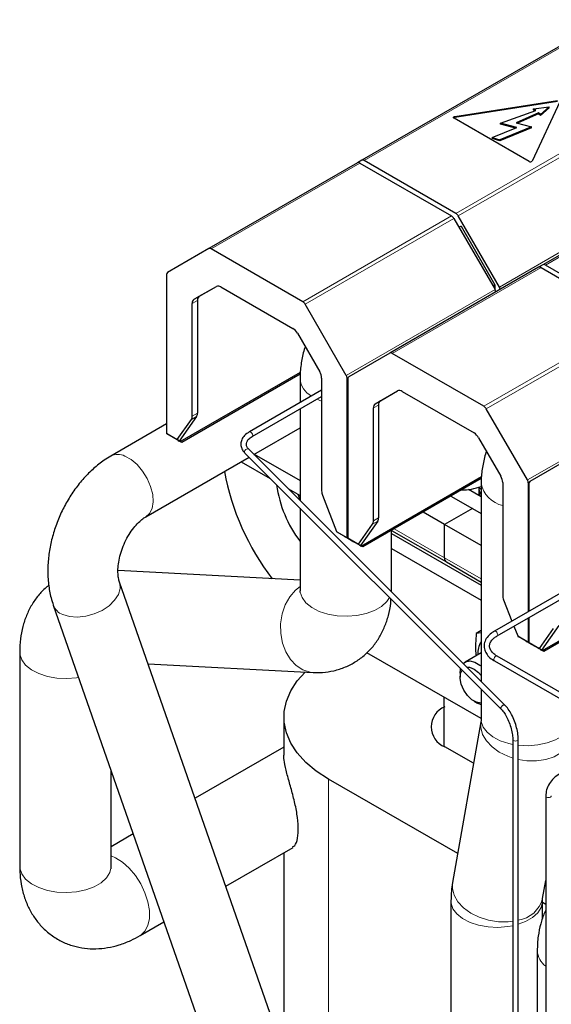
# Model space of a CAD drawing. Header units: millimetres. Extents: x 5 to 418, y 2 to 292.
# Tile 29 of 38: x 325 to 339, y 115 to 141. Entities that reach past the tile are written whole.
import ezdxf

# ---------------------------------------------------------------- set-up
doc = ezdxf.new("R2010")
doc.units = ezdxf.units.MM

msp = doc.modelspace()

# ---------------------------------------------------------------- linework, layer by layer
at = {"color": 7, "linetype": 'Continuous', "lineweight": 25}
for p, q in [((340.2249, 140.781), (333.8304, 137.0896)), ((336.2743, 138.2405), (338.9635, 138.6564)), ((338.9635, 138.6303), (336.2743, 138.2143)), ((339.0222, 138.6225), (338.3017, 137.0701)), ((337.465, 138.0645), (338.393, 138.3993)), ((338.4664, 138.3387), (337.8812, 138.0748)), ((338.4664, 138.3126), (337.9175, 138.065)), ((338.3385, 138.4442), (338.7442, 138.4962)), ((338.393, 138.3993), (338.3385, 138.4442)), ((338.3385, 138.4181), (338.3385, 138.4442)), ((338.3709, 138.3913), (338.3385, 138.4181)), ((338.5209, 138.2938), (338.4664, 138.3387)), ((338.4664, 138.3126), (338.4664, 138.3387)), ((338.5209, 138.2677), (338.4664, 138.3126)), ((338.7442, 138.4962), (338.5209, 138.2938)), ((338.7442, 138.47), (338.5209, 138.2677)), ((338.5209, 138.2677), (338.5209, 138.2938)), ((338.7442, 138.47), (338.7442, 138.4962)), ((338.2214, 137.0577), (336.2528, 138.1941)), ((337.9005, 137.9473), (337.465, 138.0645)), ((337.465, 138.0384), (337.465, 138.0645)), ((337.8617, 137.9316), (337.465, 138.0384)), ((337.8812, 138.0748), (338.283, 137.9666)), ((344.9766, 138.0379), (338.5821, 134.3465)), ((337.2525, 137.6853), (337.9005, 137.9473)), ((338.283, 137.9666), (337.4534, 137.6312)), ((338.283, 137.9405), (337.4534, 137.6051)), ((338.283, 137.9405), (338.283, 137.9666)), ((337.2525, 137.6853), (337.4534, 137.6312)), ((337.2525, 137.6853), (337.2525, 137.6592)), ((337.4534, 137.6051), (337.2525, 137.6592)), ((337.4534, 137.6051), (337.4534, 137.6312)), ((333.7172, 137.0243), (329.814, 134.771)), ((333.8304, 137.0896), (333.7183, 137.0249)), ((333.7812, 137.0179), (336.184, 135.6309)), ((336.2971, 135.6962), (333.8944, 137.0833)), ((336.248, 135.5633), (337.3263, 133.6956)), ((337.4395, 133.7609), (336.3611, 135.6286)), ((336.4346, 135.3628), (336.3815, 135.3321)), ((336.4346, 135.3628), (337.3245, 133.8213)), ((329.814, 134.771), (328.7357, 134.1483)), ((332.2807, 133.3776), (329.878, 134.7647)), ((338.469, 134.2811), (334.5658, 132.0279)), ((338.5821, 134.3465), (338.4701, 134.2818)), ((338.533, 134.2748), (340.9357, 132.8877)), ((341.0489, 132.9531), (338.6461, 134.3401)), ((328.7092, 134.0897), (328.7092, 129.9239)), ((329.432, 133.4418), (330.0154, 133.7787)), ((329.5678, 133.5202), (330.0171, 133.7796)), ((330.1354, 133.7669), (332.0233, 132.677)), ((337.3245, 133.8213), (337.2714, 133.7907)), ((337.3245, 133.8213), (337.3245, 133.6986)), ((329.5181, 133.4103), (329.5181, 130.4489)), ((329.3823, 130.3705), (329.3823, 133.3319)), ((333.4231, 131.4423), (332.3447, 133.31)), ((332.1433, 132.5503), (332.7267, 131.5398)), ((334.5658, 132.0279), (333.4874, 131.4051)), ((337.0325, 130.6345), (334.6298, 132.0215)), ((329.0637, 129.7084), (332.2199, 131.5304)), ((332.2143, 131.4793), (329.1051, 129.6844)), ((332.21, 131.36), (332.21, 130.7301)), ((332.7764, 131.3726), (332.7764, 128.4111)), ((333.4496, 127.1873), (333.4496, 131.3531)), ((333.4609, 131.3465), (333.4609, 127.1808)), ((332.7764, 131.0571), (330.8812, 129.963)), ((334.1838, 130.6987), (334.7672, 131.0356)), ((334.3195, 130.7771), (334.7688, 131.0365)), ((330.9532, 129.8383), (332.7764, 130.8908)), ((334.8872, 131.0237), (336.7751, 129.9339)), ((332.21, 130.5638), (332.21, 128.1622)), ((334.1341, 127.6273), (334.1341, 130.5888)), ((334.2698, 130.6672), (334.2698, 127.7057)), ((338.1748, 128.6991), (337.0965, 130.5669)), ((328.991, 129.7612), (329.3596, 130.2856)), ((329.4953, 130.364), (329.043, 129.7203)), ((328.7092, 130.1714), (327.2478, 129.3278)), ((331.0017, 129.3703), (332.21, 130.0678)), ((328.992, 129.7497), (328.7158, 129.9092)), ((329.043, 129.7203), (328.9884, 129.7519)), ((329.1051, 129.6844), (328.992, 129.7497)), ((330.9543, 129.839), (330.9532, 129.8383)), ((336.8951, 129.8072), (337.4785, 128.7967)), ((329.0146, 129.7367), (329.0637, 129.7084)), ((329.0146, 129.7367), (329.043, 129.7203)), ((329.1051, 129.6844), (329.0637, 129.7084)), ((337.5929, 122.7799), (330.8664, 129.5056)), ((328.1677, 127.7343), (330.8726, 129.2958)), ((330.7646, 129.4038), (337.491, 122.6781)), ((331.0093, 129.3747), (332.21, 128.6816)), ((339.3175, 129.2847), (338.2392, 128.662)), ((330.6698, 129.1787), (331.4266, 128.7419)), ((333.8155, 126.9652), (336.9717, 128.7873)), ((336.9661, 128.7362), (333.8569, 126.9413)), ((331.9085, 128.4637), (332.21, 128.2896)), ((336.9618, 128.2571), (336.628, 128.4498)), ((336.9051, 128.2898), (336.9051, 128.5115)), ((336.9618, 128.453), (336.9051, 128.4857)), ((336.9618, 128.6169), (336.9618, 123.411)), ((337.5282, 128.6294), (337.5282, 125.668)), ((338.2014, 125.245), (338.2014, 128.6099)), ((338.2127, 128.6034), (338.2127, 125.2515)), ((332.21, 128.182), (332.1632, 128.3166)), ((332.7992, 128.3), (333.1677, 127.35)), ((336.17, 128.2767), (336.7306, 127.9531)), ((332.21, 127.9586), (332.21, 125.814)), ((336.7306, 127.9531), (336.0008, 127.5318)), ((336.7306, 127.9531), (336.9618, 127.8196)), ((336.0008, 127.5318), (335.4403, 127.8554)), ((333.7428, 127.0181), (334.1113, 127.5425)), ((334.2471, 127.6209), (333.7947, 126.9772)), ((336.0008, 126.6565), (336.0008, 127.5318)), ((336.9618, 126.9771), (336.0008, 127.5318)), ((333.3873, 127.2124), (333.1836, 127.33)), ((333.3873, 127.2124), (333.4157, 127.196)), ((333.4648, 127.1677), (333.4157, 127.196)), ((333.4675, 127.1661), (333.4562, 127.1726)), ((333.4648, 127.1677), (333.6193, 127.0785)), ((333.7438, 127.0066), (333.4675, 127.1661)), ((334.61, 125.814), (334.61, 127.3761)), ((334.61, 127.2961), (336.9618, 125.9384)), ((334.6119, 127.3771), (336.0506, 126.5466)), ((341.548, 127.177), (337.3085, 124.7295)), ((333.7324, 127.0131), (333.6193, 127.0785)), ((333.7947, 126.9772), (333.7401, 127.0087)), ((333.8569, 126.9413), (333.7438, 127.0066)), ((333.7664, 126.9936), (333.8155, 126.9652)), ((333.7664, 126.9936), (333.7947, 126.9772)), ((333.8569, 126.9413), (333.8155, 126.9652)), ((334.61, 126.9041), (336.9618, 125.5465)), ((337.3805, 124.6048), (341.6452, 127.0668)), ((336.0506, 126.5466), (336.9618, 126.0206)), ((332.21, 126.0691), (327.4354, 126.3192)), ((332.5641, 111.4484), (327.4748, 126.0204)), ((338.5672, 124.2221), (341.7234, 126.0441)), ((341.7178, 125.9931), (338.6086, 124.1982)), ((334.6071, 125.7654), (334.61, 125.814)), ((325.7377, 125.4138), (330.827, 110.8417)), ((337.5509, 125.5569), (337.7688, 124.9953)), ((337.8215, 124.8594), (337.9195, 124.6069)), ((338.2014, 124.4442), (338.2014, 125.0787)), ((338.2127, 125.0852), (338.2127, 124.4376)), ((338.9989, 124.8777), (338.5465, 124.2341)), ((336.9618, 124.7467), (336.8344, 124.6732)), ((336.9618, 124.6872), (336.8344, 124.6732)), ((338.1391, 124.4693), (337.9354, 124.5869)), ((338.4945, 124.2749), (338.8631, 124.7994)), ((338.1391, 124.4693), (338.1674, 124.4529)), ((338.2165, 124.4246), (338.1674, 124.4529)), ((338.2193, 124.423), (338.208, 124.4295)), ((338.2165, 124.4246), (338.3711, 124.3353)), ((338.4955, 124.2635), (338.2193, 124.423)), ((338.4842, 124.27), (338.3711, 124.3353)), ((324.8561, 124.1803), (324.8561, 118.5625)), ((336.9618, 122.4362), (333.9652, 124.1661)), ((336.9618, 124.1611), (336.5426, 123.9191)), ((339.795, 122.6825), (337.3805, 124.0764)), ((337.3805, 124.0764), (337.3812, 124.0759)), ((338.5465, 124.2341), (338.4919, 124.2656)), ((338.6086, 124.1982), (338.4955, 124.2635)), ((338.5181, 124.2504), (338.5672, 124.2221)), ((338.5181, 124.2504), (338.5465, 124.2341)), ((338.6086, 124.1982), (338.5672, 124.2221)), ((328.2243, 123.8745), (332.5514, 123.6479)), ((337.3085, 123.9517), (339.723, 122.5578)), ((336.41, 123.6261), (336.41, 123.526)), ((336.9618, 123.2073), (336.9618, 122.4177)), ((335.9952, 121.7075), (335.9952, 122.9942)), ((336.7758, 122.8924), (336.8625, 122.8423)), ((336.9618, 122.7977), (336.8626, 122.8423)), ((331.7859, 122.4813), (331.7859, 121.4759)), ((336.9574, 122.3541), (336.2108, 118.1303)), ((337.7899, 121.8865), (337.7899, 101.1259)), ((337.9339, 102.0362), (337.9339, 121.8865)), ((331.7859, 121.6881), (329.4574, 120.3438)), ((336.7645, 121.2632), (336.0122, 121.6975)), ((327.2561, 118.5625), (327.2561, 121.0662)), ((336.3455, 118.8926), (332.9574, 120.8485)), ((338.6577, 120.4058), (338.6577, 99.7734)), ((327.8354, 119.4075), (327.2561, 119.0731)), ((330.2628, 118.0376), (332.0265, 119.0557)), ((331.7859, 118.9168), (331.7859, 113.6766)), ((338.5742, 117.7125), (338.6577, 118.1851)), ((336.1698, 117.649), (336.1698, 100.1554)), ((338.5698, 117.1791), (338.5698, 117.649)), ((338.6577, 117.5578), (338.5698, 117.6085)), ((328.0137, 116.7392), (328.6408, 117.1013)), ((338.4325, 116.3428), (338.4325, 110.725))]:
    msp.add_line(p, q, dxfattribs=at)
at = {"color": 7, "linetype": 'Continuous', "lineweight": 18}
for p, q in [((340.2624, 140.7594), (333.8944, 137.0833)), ((336.2971, 135.6962), (342.6651, 139.3724)), ((336.3611, 135.6286), (342.7556, 139.3201)), ((336.2743, 138.2143), (336.2743, 138.2405)), ((344.9123, 138.0749), (337.4395, 133.7609)), ((345.0141, 138.0163), (338.6461, 134.3401)), ((333.7812, 137.0179), (329.878, 134.7647)), ((332.2807, 133.3776), (336.184, 135.6309)), ((332.3447, 133.31), (336.248, 135.5633)), ((338.533, 134.2748), (334.6298, 132.0215)), ((337.3263, 133.6956), (333.4231, 131.4423)), ((329.5181, 133.4103), (329.3823, 133.3319)), ((329.432, 133.4418), (329.5678, 133.5202)), ((337.0325, 130.6345), (340.9357, 132.8877)), ((337.0965, 130.5669), (340.9997, 132.8202)), ((333.4496, 131.3531), (333.4617, 131.3601)), ((334.1838, 130.6987), (334.3195, 130.7771)), ((342.0781, 130.9524), (338.1748, 128.6991)), ((334.2698, 130.6672), (334.1341, 130.5888)), ((329.3596, 130.2856), (329.4953, 130.364)), ((329.5181, 130.4489), (329.3823, 130.3705)), ((328.7092, 129.9239), (328.991, 129.7612)), ((328.7158, 129.9092), (328.9884, 129.7519)), ((338.2014, 128.6099), (338.2135, 128.6169)), ((334.2698, 127.7057), (334.1341, 127.6273)), ((334.1113, 127.5425), (334.2471, 127.6209)), ((336.0008, 126.6565), (334.6822, 127.4177)), ((333.1677, 127.35), (333.4496, 127.1873)), ((333.1836, 127.33), (333.4562, 127.1726)), ((333.4609, 127.1808), (333.7428, 127.0181)), ((333.4675, 127.1661), (333.7401, 127.0087)), ((336.0008, 126.6565), (336.9618, 126.1017)), ((337.9195, 124.6069), (338.2014, 124.4442)), ((337.9354, 124.5869), (338.208, 124.4295)), ((338.2127, 124.4376), (338.4945, 124.2749)), ((338.2193, 124.423), (338.4919, 124.2656)), ((332.9574, 97.3321), (332.9574, 120.8485))]:
    msp.add_line(p, q, dxfattribs=at)
at = {"color": 7, "linetype": 'Continuous', "lineweight": 25, "flags": 128}
for points in [[(336.2528, 138.1941), (336.2452, 138.1999), (336.2404, 138.2065), (336.2387, 138.2137), (336.2404, 138.2209), (336.2452, 138.2276), (336.2528, 138.2333), (336.2627, 138.2377), (336.2743, 138.2405)], [(336.9262, 128.2776), (336.9352, 128.364), (336.9051, 128.4411)], [(336.4929, 123.8797), (336.5548, 123.9257), (336.6662, 123.9491), (336.7951, 123.9206), (336.93, 123.8427), (336.9618, 123.8175)], [(332.9574, 120.8485), (332.6371, 121.0572), (332.3628, 121.2867), (332.1383, 121.5336), (331.967, 121.7943), (331.8514, 122.0651), (331.7932, 122.3419), (331.7932, 122.6207), (331.8514, 122.8975), (331.967, 123.1683), (332.1383, 123.429), (332.3449, 123.6587)], [(336.41, 123.6261), (336.4214, 123.7359), (336.4236, 123.7454)], [(336.9618, 122.8437), (336.9499, 122.8428), (336.836, 122.8634), (336.7156, 122.9329), (336.6017, 123.0438), (336.5067, 123.1841), (336.4408, 123.3385), (336.4113, 123.4904), (336.4212, 123.6232), (336.4595, 123.7095)], [(336.5871, 123.7856), (336.6571, 123.7829), (336.7758, 123.7372)], [(336.7758, 123.7372), (336.8946, 123.6457), (336.9618, 123.5712)]]:
    msp.add_lwpolyline(points, dxfattribs=at)
at = {"color": 7, "linetype": 'Continuous', "lineweight": 18, "flags": 128}
for points in [[(332.6558, 130.8212), (332.7099, 130.7974), (332.7764, 130.7717)], [(330.8812, 129.963), (330.8918, 129.9663), (330.9106, 129.9628), (330.9304, 129.9498), (330.9482, 129.9294), (330.9613, 129.9046), (330.9677, 129.8792), (330.9664, 129.8571), (330.9576, 129.8416), (330.9543, 129.839)], [(330.7553, 129.4498), (330.7661, 129.474), (330.7844, 129.4952), (330.8074, 129.5103), (330.8317, 129.5169), (330.8535, 129.514), (330.8664, 129.5056)], [(327.614, 129.3285), (327.777, 129.238), (327.9357, 129.103), (328.0801, 128.9321), (328.201, 128.736), (328.291, 128.527), (328.3443, 128.3183), (328.3577, 128.1229), (328.3301, 127.9532), (328.2635, 127.8198), (328.168, 127.7345)], [(325.9848, 125.1664), (326.1624, 125.113), (326.3678, 125.0975), (326.5882, 125.1209), (326.8098, 125.1818), (327.0186, 125.2763), (327.2015, 125.3985), (327.3469, 125.5408), (327.4459, 125.6941), (327.4921, 125.8489), (327.4826, 125.9953), (327.4769, 126.0145)], [(332.21, 125.9077), (332.0888, 125.8101), (331.9392, 125.6341), (331.8211, 125.4213), (331.7401, 125.1816), (331.7, 124.9262), (331.7026, 124.6671), (331.7479, 124.4164), (331.8336, 124.1857), (331.9559, 123.986), (332.1089, 123.8265), (332.2855, 123.7146), (332.4776, 123.6557), (332.5524, 123.6478)], [(332.21, 125.814), (332.214, 125.7578), (332.2629, 125.6107), (332.3654, 125.4731), (332.5168, 125.3514), (332.7099, 125.2514), (332.9358, 125.1777), (333.1839, 125.1337), (333.4425, 125.1216), (333.6996, 125.1418), (333.9432, 125.1934), (334.1618, 125.2741), (334.3453, 125.38), (334.485, 125.5063), (334.5575, 125.6113)], [(334.607, 125.7654), (334.6096, 125.7953), (334.61, 125.814)], [(337.3085, 124.7295), (337.3135, 124.7317), (337.3313, 124.7316), (337.3511, 124.7216), (337.3699, 124.7034), (337.3848, 124.6796), (337.3936, 124.654), (337.3949, 124.6303), (337.3885, 124.6123), (337.3804, 124.6048)], [(324.8561, 124.1802), (324.86, 124.1241), (324.9089, 123.9769), (325.0115, 123.8393), (325.1629, 123.7177), (325.356, 123.6176), (325.5819, 123.5439), (325.83, 123.4999), (326.0886, 123.4878), (326.3457, 123.508), (326.4003, 123.5166)], [(337.3004, 124.018), (337.3135, 124.0428), (337.3313, 124.0632), (337.3511, 124.0762), (337.3699, 124.0796), (337.3805, 124.0764)], [(337.3085, 123.9517), (337.3041, 123.9549), (337.2953, 123.9704), (337.294, 123.9926), (337.3004, 124.018)], [(337.4817, 122.7242), (337.4925, 122.7483), (337.5108, 122.7695), (337.5338, 122.7846), (337.5581, 122.7912), (337.5799, 122.7883), (337.5929, 122.7799)], [(336.9572, 122.3534), (336.9522, 122.1993), (336.9986, 122.0217), (337.0982, 121.8499), (337.2466, 121.6919), (337.4367, 121.5551), (337.6596, 121.4459), (337.7899, 121.4003)], [(336.9618, 122.4177), (336.9657, 122.3615), (337.0146, 122.2143), (337.1172, 122.0767), (337.2685, 121.9551), (337.4617, 121.855), (337.6876, 121.7813), (337.7899, 121.759)], [(337.9339, 121.7375), (337.9356, 121.7373), (338.1942, 121.7252), (338.4514, 121.7454), (338.6949, 121.7971), (338.9136, 121.8777), (339.0971, 121.9837), (339.2368, 122.1099), (339.3263, 122.2505), (339.3613, 122.3989), (339.3618, 122.4177)], [(337.7899, 121.8863), (337.7954, 121.8706), (337.811, 121.8571)], [(337.811, 121.8571), (337.8344, 121.8481), (337.8619, 121.8449), (337.8895, 121.8481), (337.9129, 121.8571), (337.9285, 121.8706), (337.9339, 121.8865), (337.9339, 121.8865)], [(337.9339, 121.3629), (338.1612, 121.3292), (338.4165, 121.3271), (338.6588, 121.3633), (338.8768, 121.4361), (339.0602, 121.542), (339.2007, 121.6762), (339.2914, 121.8322), (339.3208, 121.9367)], [(338.6577, 120.4058), (338.6632, 120.3899), (338.6788, 120.3764)], [(338.6788, 120.3764), (338.7021, 120.3674), (338.7297, 120.3642), (338.7573, 120.3674), (338.7806, 120.3764), (338.7962, 120.3899), (338.8017, 120.4053)], [(328.0139, 116.7393), (328.0298, 116.749), (328.1408, 116.8536), (328.2178, 117.0014), (328.2573, 117.1856), (328.2573, 117.3974), (328.2178, 117.6271), (328.1408, 117.8639), (328.0298, 118.0967), (327.8899, 118.3146), (327.7278, 118.5074), (327.551, 118.6662), (327.3678, 118.7834), (327.2561, 118.8323)], [(324.8561, 118.5625), (324.86, 118.5063), (324.9089, 118.3591), (325.0115, 118.2215), (325.1629, 118.0999), (325.356, 117.9998), (325.5819, 117.9261), (325.83, 117.8821), (326.0886, 117.87), (326.3457, 117.8902), (326.5893, 117.9419), (326.8079, 118.0225), (326.9914, 118.1285), (327.1311, 118.2547), (327.2206, 118.3953), (327.2556, 118.5437), (327.2561, 118.5625)], [(336.2108, 118.1303), (336.2056, 117.9754), (336.252, 117.7978), (336.3517, 117.626), (336.5, 117.468), (336.6901, 117.3312), (336.9131, 117.222), (337.1584, 117.1455), (337.4147, 117.1053), (337.6699, 117.1033), (337.7899, 117.1161)], [(336.1698, 117.6489), (336.1738, 117.5928), (336.2227, 117.4457), (336.3252, 117.3081), (336.4766, 117.1864), (336.6697, 117.0864), (336.8956, 117.0126), (337.1437, 116.9687), (337.4023, 116.9565), (337.6594, 116.9767), (337.7899, 117.0001)], [(337.9339, 117.0376), (338.1216, 117.1091), (338.3051, 117.215), (338.4448, 117.3412), (338.5343, 117.4818), (338.5694, 117.6302), (338.5698, 117.6436)]]:
    msp.add_lwpolyline(points, dxfattribs=at)
at = {"color": 7, "linetype": 'Continuous', "lineweight": 25}
for centre, radius, start, end in [((336.2787, 138.1652), 0.0493, 95.1289, 134.09832), ((333.7437, 136.9656), 0.0644, 54.38183, 114.31395), ((333.8569, 137.0309), 0.0644, 54.38183, 114.31395), ((338.2541, 137.1118), 0.0632, 238.81307, 318.77301), ((336.1994, 135.5395), 0.1847, 28.85561, 58.04533), ((336.0862, 135.4742), 0.1847, 28.85561, 58.04533), ((329.8405, 134.7123), 0.0644, 54.38183, 114.31395), ((328.7732, 134.096), 0.0644, 125.69804, 185.62038), ((338.4955, 134.2225), 0.0644, 54.38183, 114.31395), ((338.6086, 134.2878), 0.0644, 54.38183, 114.31395), ((330.0651, 133.6687), 0.1207, 54.38183, 114.31395), ((337.1515, 133.593), 0.2026, 11.96427, 30.39985), ((337.2647, 133.6583), 0.2026, 11.96427, 30.39985), ((329.5025, 133.3438), 0.1207, 125.69804, 185.62038), ((329.6382, 133.4221), 0.1207, 125.69804, 185.62038), ((332.183, 133.2209), 0.1847, 28.85561, 58.04533), ((331.8401, 132.3832), 0.3462, 28.85561, 58.04533), ((334.5923, 131.9692), 0.0644, 54.38183, 114.31395), ((332.4304, 131.3607), 0.3463, 1.9565, 31.14373), ((333.265, 131.3468), 0.1847, 1.9565, 31.14373), ((333.525, 131.3528), 0.0644, 125.69804, 185.62038), ((334.8169, 130.9256), 0.1207, 54.38183, 114.31395), ((334.39, 130.679), 0.1207, 125.69804, 185.62038), ((334.2542, 130.6006), 0.1207, 125.69804, 185.62038), ((336.9348, 130.4778), 0.1847, 28.85561, 58.04533), ((329.2351, 130.3644), 0.1473, 327.6508, 2.35148), ((329.3709, 130.4428), 0.1473, 327.6508, 2.35148), ((328.7252, 129.9223), 0.0161, 174.37962, 234.30196), ((336.5918, 129.6401), 0.3462, 28.85561, 58.04533), ((336.6139, 130.0801), 6.4897, 190.26474, 217.74816), ((337.1821, 128.6176), 0.3463, 1.9565, 31.14373), ((334.7421, 129.0042), 3.175, 187.82748, 217.10763), ((336.4391, 129.9293), 1.4919, 270.36325, 290.50746), ((338.0168, 128.6036), 0.1847, 1.9565, 31.14373), ((338.2768, 128.6097), 0.0644, 125.69804, 185.62038), ((333.0888, 128.4171), 0.3125, 181.10815, 202.02116), ((334.1227, 127.6997), 0.1473, 327.6508, 2.35148), ((333.9869, 127.6213), 0.1473, 327.6508, 2.35148), ((333.4656, 127.1857), 0.0161, 174.37962, 234.30196), ((333.4769, 127.1792), 0.0161, 174.37962, 234.30196), ((336.115, 126.6419), 0.1151, 172.74417, 235.94365), ((336.1184, 126.6435), 0.1183, 173.70115, 234.98667), ((337.8406, 125.674), 0.3125, 181.10815, 202.02116), ((337.4293, 124.1579), 0.5533, 147.67132, 184.68974), ((338.2174, 124.4426), 0.0161, 174.37962, 234.30196), ((338.2287, 124.4361), 0.0161, 174.37962, 234.30196), ((336.2105, 122.22), 0.5589, 110.78342, 249.21658)]:
    msp.add_arc(centre, radius, start, end, dxfattribs=at)
at = {"color": 7, "linetype": 'Continuous', "lineweight": 18}
for centre, radius, start, end in [((332.7686, 131.3987), 0.5601, 184.09552, 242.35661), ((327.4316, 128.9688), 0.4033, 63.11767, 117.14905), ((330.798, 129.4345), 0.0453, 160.234, 222.6464), ((337.6853, 128.7469), 0.7353, 190.28679, 257.66544), ((326.1361, 125.5647), 0.426, 200.68733, 249.19195), ((337.5244, 122.7088), 0.0453, 160.23206, 222.67465), ((337.8244, 117.9132), 0.7761, 278.11249, 345.02006), ((338.9626, 116.3735), 0.531, 183.32977, 234.95294)]:
    msp.add_arc(centre, radius, start, end, dxfattribs=at)
at = {"color": 7, "linetype": 'Continuous', "lineweight": 25}
for centre, major_axis, ratio, start_param, end_param in [((329.0136, 129.7743), (0.0257, 0.022), 0.2184431, 2.4328816, 3.2182798), ((333.1904, 127.3631), (-0.0079, 0.0357), 0.6978876, 1.7879792, 2.5733774), ((333.7654, 127.0311), (0.0257, 0.022), 0.2184431, 2.4328816, 3.2182798), ((337.9421, 124.6199), (-0.0079, 0.0357), 0.6978876, 1.7879792, 2.5733774), ((338.5171, 124.288), (0.0257, 0.022), 0.2184431, 2.4328816, 3.2182798)]:
    msp.add_ellipse(centre, major_axis=major_axis, ratio=ratio, start_param=start_param, end_param=end_param, dxfattribs=at)
for points, knots in [([(332.3474, 132.1968), (332.3434, 132.1861), (332.297, 132.0616), (332.2462, 131.8132), (332.2122, 131.5441), (332.2104, 131.3926), (332.21, 131.36)], [0, 0, 0, 0, 0.0391285, 0.4555677, 0.8826853, 1, 1, 1, 1]), ([(330.8812, 129.963), (330.8574, 129.948), (330.7882, 129.9044), (330.7075, 129.8179), (330.6555, 129.6998), (330.6561, 129.5774), (330.6995, 129.4763), (330.7467, 129.4238), (330.7646, 129.4038)], [0, 0, 0, 0, 0.1096304, 0.3186984, 0.5013042, 0.6959854, 0.8841759, 1, 1, 1, 1]), ([(330.8664, 129.5056), (330.8549, 129.5184), (330.8207, 129.5565), (330.7972, 129.6203), (330.805, 129.6904), (330.852, 129.7691), (330.9191, 129.8149), (330.9532, 129.8383)], [0, 0, 0, 0, 0.1122318, 0.3326758, 0.5669807, 0.7794321, 1, 1, 1, 1]), ([(327.2478, 129.3278), (327.1884, 129.2916), (327.0312, 129.1956), (326.7909, 129.0046), (326.5341, 128.7494), (326.3013, 128.4598), (326.0958, 128.1421), (325.9214, 127.8022), (325.7807, 127.4456), (325.6763, 127.0778), (325.6107, 126.704), (325.5861, 126.3295), (325.6061, 125.9606), (325.6605, 125.6545), (325.7173, 125.4776), (325.7377, 125.4138)], [0, 0, 0, 0, 0.0487238, 0.1291138, 0.2101282, 0.2916729, 0.3732672, 0.4548506, 0.5365409, 0.6185245, 0.700983, 0.7841233, 0.8680287, 0.9524387, 1, 1, 1, 1]), ([(337.1024, 129.4626), (337.0973, 129.4489), (337.0497, 129.3215), (336.9978, 129.0701), (336.9639, 128.801), (336.9621, 128.6495), (336.9618, 128.6169)], [0, 0, 0, 0, 0.04941674, 0.46139699, 0.88394136, 1, 1, 1, 1]), ([(327.4748, 126.0204), (327.4699, 126.0358), (327.4554, 126.0809), (327.4359, 126.1898), (327.4304, 126.3537), (327.4488, 126.5453), (327.4943, 126.7535), (327.5672, 126.9672), (327.6648, 127.1741), (327.7813, 127.3623), (327.9085, 127.5219), (328.033, 127.6423), (328.1189, 127.7053), (328.1589, 127.7291), (328.1677, 127.7343)], [0, 0, 0, 0, 0.0467571, 0.1368798, 0.2276325, 0.3198556, 0.4139328, 0.5094703, 0.605737, 0.7018029, 0.7967028, 0.8899421, 0.9758954, 1, 1, 1, 1]), ([(325.6192, 125.9312), (325.5953, 125.9137), (325.4905, 125.8374), (325.3367, 125.6645), (325.163, 125.4194), (325.0282, 125.1453), (324.9304, 124.8475), (324.8677, 124.5246), (324.86, 124.2972), (324.8561, 124.1803)], [0, 0, 0, 0, 0.04495157, 0.19692853, 0.34891652, 0.50307757, 0.66150634, 0.82594712, 1, 1, 1, 1]), ([(332.21, 125.814), (332.2098, 125.8007), (332.2092, 125.7627), (332.2023, 125.7392), (332.2051, 125.7468), (332.2053, 125.7475)], [0, 0, 0, 0, 0.3300102, 0.9390762, 1, 1, 1, 1]), ([(332.5514, 123.6479), (332.6351, 123.6464), (332.817, 123.6433), (333.1037, 123.6873), (333.3994, 123.7806), (333.6777, 123.9252), (333.9222, 124.1096), (334.1308, 124.328), (334.3026, 124.5755), (334.4383, 124.8488), (334.5343, 125.1471), (334.5868, 125.3909), (334.5937, 125.5372), (334.5954, 125.5734)], [0, 0, 0, 0, 0.0805537, 0.1748573, 0.2773407, 0.3766631, 0.4737057, 0.5694991, 0.6652994, 0.7624694, 0.8623295, 0.965979, 1, 1, 1, 1]), ([(336.8344, 124.6732), (336.8208, 124.4958), (336.8052, 124.2916), (336.8247, 124.1076), (336.8273, 124.0835)], [0, 0, 0, 0, 0.8688049, 1, 1, 1, 1]), ([(337.3085, 124.7295), (337.2823, 124.7132), (337.2063, 124.6657), (337.11, 124.5693), (337.0427, 124.4386), (337.0316, 124.3007), (337.0733, 124.1709), (337.1597, 124.0562), (337.248, 123.9873), (337.3023, 123.9553), (337.3085, 123.9517)], [0, 0, 0, 0, 0.082423, 0.239478, 0.3954244, 0.5448445, 0.6889914, 0.8335827, 0.9811418, 1, 1, 1, 1]), ([(337.3805, 124.0764), (337.3591, 124.0897), (337.297, 124.1285), (337.2242, 124.203), (337.181, 124.2935), (337.1794, 124.3803), (337.2183, 124.469), (337.2888, 124.5465), (337.354, 124.588), (337.3805, 124.6048)], [0, 0, 0, 0, 0.0844264, 0.2460825, 0.4084705, 0.5780178, 0.7391466, 0.894274, 1, 1, 1, 1]), ([(337.9339, 121.8865), (337.9332, 121.9146), (337.931, 121.9968), (337.9072, 122.147), (337.8561, 122.3292), (337.7845, 122.5033), (337.6988, 122.6548), (337.6321, 122.7401), (337.5965, 122.7763), (337.5929, 122.7799)], [0, 0, 0, 0, 0.0936165, 0.273139, 0.4514349, 0.6293868, 0.8080113, 0.9805218, 1, 1, 1, 1]), ([(337.491, 122.6781), (337.5048, 122.6633), (337.5447, 122.6206), (337.6124, 122.5199), (337.6845, 122.3742), (337.7423, 122.2108), (337.779, 122.0491), (337.7895, 121.9425), (337.7899, 121.8931), (337.7899, 121.8865)], [0, 0, 0, 0, 0.0923775, 0.2666324, 0.4444411, 0.6245359, 0.8052006, 0.9738266, 1, 1, 1, 1]), ([(336.9618, 122.4177), (336.9614, 122.4037), (336.9606, 122.3732), (336.9585, 122.3608), (336.9574, 122.3541)], [0, 0, 0, 0, 0.4576228, 1, 1, 1, 1]), ([(332.0169, 119.0722), (332.0361, 119.0788), (332.0895, 119.0971), (332.1519, 119.2837), (332.1732, 119.5735), (332.1373, 119.9276), (332.0566, 120.3051), (331.9546, 120.6765), (331.8562, 121.0225), (331.801, 121.2821), (331.7815, 121.4288), (331.7862, 121.4742), (331.7864, 121.4759)], [0, 0, 0, 0, 0.0670596, 0.1864738, 0.3002679, 0.4129704, 0.5257508, 0.639972, 0.7598204, 0.8939015, 0.9959352, 1, 1, 1, 1]), ([(339.5303, 121.0907), (339.4929, 121.0914), (339.3855, 121.0933), (339.2113, 121.0637), (339.0234, 120.9896), (338.8644, 120.8777), (338.7454, 120.7352), (338.6711, 120.5743), (338.6621, 120.4606), (338.6577, 120.4058)], [0, 0, 0, 0, 0.0828795, 0.2379621, 0.3934976, 0.5489384, 0.7037521, 0.8573201, 1, 1, 1, 1]), ([(324.8561, 118.5625), (324.8577, 118.488), (324.8619, 118.2995), (324.9041, 118.0078), (324.99, 117.6968), (325.1141, 117.4123), (325.2734, 117.1568), (325.4716, 116.9256), (325.7076, 116.7271), (325.9765, 116.5699), (326.2618, 116.4618), (326.5571, 116.4013), (326.8585, 116.3868), (327.1637, 116.4167), (327.471, 116.4915), (327.7565, 116.5997), (327.9342, 116.6961), (328.0137, 116.7392)], [0, 0, 0, 0, 0.04828, 0.1222803, 0.1934984, 0.2620479, 0.328463, 0.3934024, 0.463723, 0.5320213, 0.5989469, 0.6651658, 0.7316099, 0.7992206, 0.8688916, 0.9413162, 1, 1, 1, 1]), ([(327.2607, 118.4981), (327.2602, 118.4985), (327.2593, 118.4995), (327.2572, 118.5404), (327.2561, 118.5625)], [0, 0, 0, 0, 0.458318, 1, 1, 1, 1]), ([(336.2108, 118.1303), (336.1994, 118.0558), (336.1751, 117.8976), (336.1716, 117.735), (336.1698, 117.649)], [0, 0, 0, 0, 0.47096042, 1, 1, 1, 1]), ([(338.5698, 117.649), (338.5702, 117.663), (338.5709, 117.6935), (338.573, 117.7058), (338.5742, 117.7125)], [0, 0, 0, 0, 0.4576228, 1, 1, 1, 1]), ([(338.6577, 117.4013), (338.6467, 117.3805), (338.5871, 117.2684), (338.518, 117.0426), (338.4456, 116.7114), (338.4371, 116.472), (338.4325, 116.3428)], [0, 0, 0, 0, 0.0653749, 0.3524822, 0.6502359, 1, 1, 1, 1])]:
    msp.add_open_spline(points, degree=3, knots=knots, dxfattribs=at)

doc.saveas('drawing.dxf')
